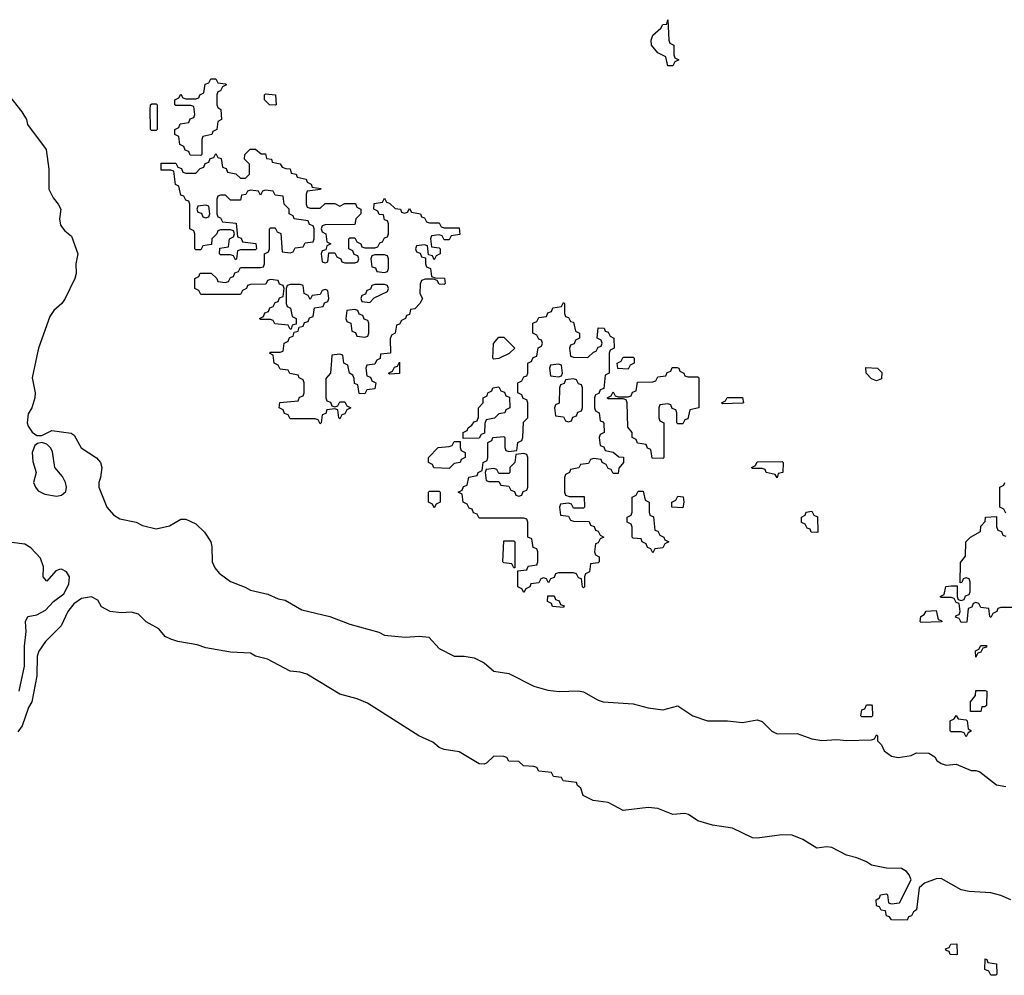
# Model space of a CAD drawing. Header units: inches. Extents: x 2387097 to 2568883, y 660483 to 715047.
# Tile 12 of 21: x 2541461 to 2545424, y 667526 to 671372. Entities that reach past the tile are written whole.
import ezdxf

# ---------------------------------------------------------------- set-up
doc = ezdxf.new("R2010")
doc.units = ezdxf.units.IN
doc.header["$MEASUREMENT"] = 0
doc.layers.add('C5646', color=7, linetype='Continuous')
doc.layers.add('C5647', color=7, linetype='Continuous')

msp = doc.modelspace()

# ---------------------------------------------------------------- linework, layer by layer
at = {"layer": 'C5646', "color": 6}
for points in [[(2541526.2, 670000), (2541511.7, 669930), (2541523.8, 669870), (2541522.4, 669850), (2541510.3, 669810), (2541494.8, 669785.2), (2541491.5, 669750), (2541495.8, 669735.8), (2541511.3, 669711.3), (2541530, 669698.4), (2541550, 669698.4), (2541590, 669718), (2541668.4, 669708.4), (2541680.4, 669700.4), (2541708.9, 669648.9), (2541770, 669608), (2541786, 669590), (2541791.8, 669570), (2541786.7, 669530), (2541779.5, 669510), (2541779.5, 669490), (2541811.8, 669410), (2541839.1, 669379.1), (2541863.6, 669363.6), (2541930, 669350.3), (2541956.1, 669336.1), (2542010, 669323.1), (2542064.6, 669335.4), (2542110, 669361.6), (2542130, 669362.4), (2542170, 669343.1), (2542204.4, 669310), (2542230.3, 669270), (2542234.9, 669250), (2542236.5, 669190), (2542246.3, 669166.3), (2542264.2, 669144.2), (2542310, 669110.4), (2542368.5, 669088.5), (2542390, 669075.5), (2542459.3, 669059.3), (2542500.9, 669040.9), (2542530, 669035.5), (2542596.9, 668996.9), (2542710, 668970.4), (2542790, 668939.3), (2542906.6, 668906.6), (2542930, 668895.5), (2543012.5, 668887.5), (2543070, 668890.7), (2543107.5, 668887.5), (2543150, 668840.7), (2543210, 668810.7), (2543250.5, 668810.5), (2543290, 668804), (2543330, 668784), (2543370, 668750.6), (2543430, 668740.4), (2543531, 668690), (2543586.8, 668673.2), (2543631.9, 668668.1), (2543710.7, 668670.7), (2543730, 668667.3), (2543790, 668632.7), (2543810, 668626.4), (2543930, 668619.1), (2543990, 668602), (2544050, 668594), (2544110, 668610.7), (2544170, 668570.4), (2544230, 668550.4), (2544310, 668550.6), (2544370, 668542.8), (2544430, 668554), (2544450, 668547.3), (2544488.5, 668508.5), (2544510, 668498), (2544590, 668498.8), (2544650, 668477.3), (2544690, 668470.7), (2544750, 668474.8), (2544788.7, 668471.3), (2544890, 668474), (2544902, 668478), (2544910, 668494), (2544914, 668490), (2544914, 668470), (2544930, 668454), (2544941, 668430), (2544970, 668408), (2544997.2, 668402.8), (2545049.4, 668410.6), (2545070, 668422), (2545119.6, 668419.6), (2545144.7, 668404.7), (2545152, 668390), (2545170, 668378), (2545190, 668371.3), (2545230, 668376), (2545290, 668350.8), (2545310, 668350.8), (2545325.2, 668345.2), (2545392.4, 668292.4), (2545430, 668286)], [(2542716.2, 670000), (2542712, 669950), (2542692.7, 669927.3), (2542694, 669850), (2542698, 669838), (2542712.7, 669832.7), (2542718, 669818), (2542730, 669814), (2542742, 669818), (2542750, 669834), (2542770, 669834), (2542778, 669818), (2542794, 669810), (2542778, 669802), (2542770, 669786), (2542758, 669782), (2542750, 669766), (2542746, 669770), (2542742, 669802), (2542730, 669806), (2542698, 669802), (2542692.7, 669787.3), (2542678, 669782), (2542674, 669750), (2542670, 669746), (2542662, 669762), (2542650, 669766), (2542550, 669766), (2542542, 669782), (2542527.3, 669787.3), (2542522, 669802), (2542506, 669810), (2542508.4, 669831.6), (2542582, 669838), (2542587.3, 669852.7), (2542602, 669858), (2542606, 669870), (2542606, 669910), (2542602, 669922), (2542586, 669930), (2542582, 669942), (2542548.7, 669948.7), (2542542, 669962), (2542510, 669966), (2542502, 669982), (2542486, 669990), (2542484.7, 670000)], [(2542897, 670000), (2542890, 669986), (2542858, 669982), (2542854, 669970), (2542858, 669938), (2542872.7, 669932.7), (2542878, 669918), (2542894, 669910), (2542890, 669886), (2542858, 669882), (2542850, 669866), (2542827.3, 669867.3), (2542822, 669902), (2542808.4, 669908.4), (2542807.3, 669927.3), (2542802, 669942), (2542788, 669950), (2542782, 669982), (2542766, 669990), (2542764.7, 670000)], [(2543834, 670000), (2543834, 669950), (2543818, 669942), (2543812.7, 669887.3), (2543798, 669882), (2543792.7, 669867.3), (2543778, 669862), (2543774, 669850), (2543774, 669810), (2543778, 669798), (2543794, 669790), (2543798, 669758), (2543810, 669754), (2543812.7, 669747.3), (2543814, 669710), (2543798, 669702), (2543794, 669690), (2543798, 669658), (2543812.7, 669652.7), (2543818, 669638), (2543850, 669632), (2543872.7, 669612.7), (2543891.3, 669611.3), (2543892, 669590), (2543872.7, 669567.3), (2543870, 669546), (2543850, 669546), (2543842, 669562), (2543830, 669566), (2543822, 669582), (2543806, 669590), (2543802, 669602), (2543770, 669606), (2543758, 669602), (2543750, 669586), (2543718, 669582), (2543711.6, 669568.4), (2543678, 669562), (2543674, 669550), (2543658, 669542), (2543654, 669530), (2543654, 669470), (2543658, 669458), (2543672.7, 669452.7), (2543732.7, 669452.7), (2543734, 669410), (2543730, 669406), (2543690, 669406), (2543682, 669422), (2543670, 669426), (2543638, 669422), (2543634, 669410), (2543638, 669378), (2543670, 669374), (2543678, 669358), (2543690, 669354), (2543752.7, 669352.7), (2543758, 669338), (2543772.7, 669332.7), (2543778, 669318), (2543790, 669314), (2543798, 669298), (2543812, 669290), (2543798, 669282), (2543790, 669266), (2543778, 669262), (2543774, 669230), (2543778, 669218), (2543794, 669210), (2543794, 669190), (2543790, 669186), (2543758, 669182), (2543754, 669150), (2543738, 669142), (2543734, 669130), (2543734, 669090), (2543730, 669086), (2543726, 669090), (2543722, 669122), (2543710, 669126), (2543702, 669142), (2543690, 669146), (2543630, 669146), (2543618, 669142), (2543612.7, 669127.3), (2543598, 669122), (2543590, 669106), (2543582, 669122), (2543570, 669126), (2543558, 669122), (2543550, 669106), (2543518, 669102), (2543514, 669090), (2543498, 669082), (2543490, 669066), (2543482, 669082), (2543466, 669090), (2543466, 669154), (2543502, 669158), (2543507.3, 669172.7), (2543542, 669178), (2543546, 669190), (2543546, 669230), (2543542, 669242), (2543527.3, 669247.3), (2543522, 669282), (2543506, 669290), (2543506, 669350), (2543502, 669362), (2543490, 669366), (2543310, 669366), (2543302, 669382), (2543287.3, 669387.3), (2543282, 669402), (2543270, 669406), (2543262, 669422), (2543246, 669430), (2543242, 669462), (2543226, 669470), (2543242, 669478), (2543247.3, 669492.7), (2543262, 669498), (2543268.7, 669531.3), (2543302, 669538), (2543306, 669550), (2543322, 669558), (2543326, 669590), (2543342, 669598), (2543346, 669610), (2543346, 669670), (2543362, 669678), (2543366, 669690), (2543410, 669694), (2543414, 669690), (2543414, 669650), (2543418, 669638), (2543430, 669634), (2543462, 669638), (2543466, 669670), (2543482, 669678), (2543486, 669690), (2543488.4, 669751.6), (2543506, 669770), (2543506, 669830), (2543502, 669842), (2543487.3, 669847.3), (2543482, 669862), (2543466, 669870), (2543466, 669910), (2543482, 669918), (2543490, 669934), (2543502, 669938), (2543506, 669950), (2543506, 669990), (2543522, 669998), (2543522.7, 670000)], [(2543934, 670000), (2543934, 669990), (2543918, 669982), (2543910, 669966), (2543868, 669968), (2543866, 669990), (2543882, 669998), (2543883, 670000)], [(2545430, 669386), (2545422, 669402), (2545406, 669410), (2545406, 669490), (2545422, 669498), (2545426, 669510)], [(2545510, 669006), (2545410, 669006), (2545398, 669002), (2545394, 668990), (2545378, 668982), (2545370, 668966), (2545366, 668970), (2545362, 669002), (2545330, 669006), (2545322, 669022), (2545310, 669026), (2545298, 669022), (2545292.7, 669007.3), (2545278, 669002), (2545272.7, 668947.3), (2545250, 668946), (2545242, 668962), (2545228, 668968), (2545230, 668974), (2545242, 668978), (2545246, 668990), (2545242, 669022), (2545230, 669026), (2545222, 669042), (2545210, 669046), (2545170, 669046), (2545166, 669050), (2545182, 669058), (2545188.9, 669091.1), (2545210, 669094), (2545234, 669094), (2545234, 669050), (2545238, 669038), (2545250, 669034), (2545262, 669038), (2545267.3, 669052.7), (2545282, 669058), (2545286, 669070), (2545286, 669110), (2545282, 669122), (2545270, 669126), (2545258, 669122), (2545252.7, 669107.3), (2545246, 669106), (2545248, 669188), (2545267.3, 669212.7), (2545269.1, 669270.9), (2545288, 669290), (2545328, 669312), (2545330, 669334), (2545347.3, 669352.7), (2545348, 669370), (2545392.7, 669372.7), (2545392.7, 669332.7), (2545398, 669318), (2545412.7, 669312.7), (2545418, 669298), (2545430, 669294)], [(2541459, 668670), (2541481.2, 668770), (2541480.5, 668850), (2541487.8, 668910), (2541484.2, 668950), (2541494, 668970), (2541530, 668977.1), (2541564.7, 668995.3), (2541597.2, 669030), (2541638.6, 669061.4), (2541659.5, 669100.5), (2541661.3, 669130), (2541649.7, 669149.7), (2541630, 669160.5), (2541621.1, 669158.9), (2541606, 669154), (2541570, 669112.3), (2541556.2, 669130), (2541556.9, 669170), (2541545.5, 669205.5), (2541506.3, 669246.3), (2541481.4, 669261.4), (2541430, 669268.2)], [(2545449.6, 667829.6), (2545410, 667847.6), (2545370, 667857.6), (2545283, 667863), (2545250, 667869.5), (2545170, 667915.1), (2545150, 667914.5), (2545103.1, 667896.9), (2545082, 667878), (2545071.1, 667788.9), (2545058, 667782), (2545050, 667766), (2545038, 667762), (2545032.7, 667747.3), (2544970, 667748.7), (2544962, 667762), (2544950, 667766), (2544946, 667786), (2544928.4, 667788.4), (2544922, 667802), (2544910, 667806), (2544908, 667830), (2544922, 667838), (2544926, 667850), (2544950, 667854), (2544954, 667850), (2544958, 667818), (2544970, 667814), (2545002, 667818), (2545048.7, 667910), (2545041.2, 667930), (2545030, 667944), (2545010, 667956), (2544950, 667957.2), (2544890, 667969.2), (2544870, 667982.7), (2544830, 667999.3), (2544789.5, 668009.5), (2544730, 668040.9), (2544710, 668042.7), (2544670, 668037.2), (2544613.1, 668073.1), (2544569.6, 668089.6), (2544528.6, 668091.4), (2544430, 668077.6), (2544410, 668079.6), (2544330, 668118.4), (2544250, 668129.7), (2544190, 668148), (2544152.7, 668172.7), (2544137.4, 668177.4), (2544090, 668173.6), (2544030, 668196.9), (2543990, 668201.3), (2543890, 668189.7), (2543830, 668222), (2543769.8, 668229.8), (2543729, 668250), (2543719, 668279), (2543706, 668290), (2543702, 668302), (2543648.4, 668308.4), (2543642, 668322), (2543610, 668326), (2543602, 668342), (2543550, 668348), (2543542, 668362), (2543530, 668366), (2543488.4, 668368.4), (2543470, 668386), (2543430, 668388), (2543422, 668402), (2543410, 668406), (2543370, 668408), (2543339.9, 668380.1), (2543330, 668376), (2543310, 668377.6), (2543230, 668425.7), (2543170, 668434.7), (2543150, 668442.4), (2543124.2, 668464.2), (2543067.3, 668490), (2542861.3, 668621.3), (2542818.8, 668638.8), (2542750, 668657.7), (2542617.5, 668737.5), (2542590, 668746.6), (2542549.5, 668750), (2542459, 668799), (2542409.7, 668810), (2542390, 668822.3), (2542310, 668826.8), (2542210, 668843.5), (2542175.8, 668855.8), (2542097.2, 668870), (2542070, 668879.2), (2542047.2, 668890), (2542020.8, 668920.8), (2541970, 668948.9), (2541939.6, 668979.6), (2541910, 668987.7), (2541870, 668984.4), (2541826, 668990), (2541790, 669009.6), (2541776.1, 669036.1), (2541750, 669049.6), (2541710, 669042.9), (2541678.7, 669021.3), (2541655.5, 668990), (2541627.9, 668932.1), (2541564.7, 668870), (2541538, 668830), (2541532, 668810), (2541530.7, 668730.7), (2541510, 668626), (2541496, 668604), (2541470.6, 668530), (2541454, 668506)]]:
    msp.add_lwpolyline(points, dxfattribs=at)
for points in [[(2542950, 669946), (2542946, 669950), (2542962, 669958), (2542970, 669974), (2542982, 669978), (2542990, 669994), (2542990, 669948)], [(2543630, 669986), (2543598, 669982), (2543594, 669970), (2543598, 669938), (2543630, 669934), (2543642, 669938), (2543646, 669950), (2543642, 669982)], [(2544150, 669934), (2544190, 669934), (2544194, 669930), (2544194, 669810), (2544158, 669802), (2544150, 669766), (2544138, 669762), (2544130, 669746), (2544110, 669746), (2544106, 669750), (2544106, 669790), (2544102, 669802), (2544087.3, 669807.3), (2544082, 669822), (2544070, 669826), (2544038, 669822), (2544034, 669810), (2544034, 669770), (2544038, 669758), (2544054, 669750), (2544054, 669610), (2544050, 669606), (2544007.3, 669607.3), (2544002, 669642), (2543987.3, 669647.3), (2543982, 669662), (2543947.3, 669667.3), (2543942, 669682), (2543926, 669690), (2543926, 669710), (2543908.4, 669731.6), (2543906, 669830), (2543902, 669842), (2543890, 669846), (2543830, 669846), (2543826, 669850), (2543842, 669858), (2543850, 669874), (2543858, 669858), (2543870, 669854), (2543910, 669854), (2543922, 669858), (2543927.3, 669872.7), (2543942, 669878), (2543947.3, 669912.7), (2544010, 669914), (2544022, 669918), (2544030, 669934), (2544062, 669938), (2544067.3, 669952.7), (2544082, 669958), (2544087.3, 669972.7), (2544107.3, 669972.7), (2544114, 669970), (2544118, 669958), (2544134, 669950), (2544138, 669938)], [(2544910, 669918), (2544890, 669926), (2544868, 669950), (2544867.3, 669972.7), (2544914, 669970), (2544931.6, 669951.6), (2544930, 669926)], [(2543690, 669926), (2543658, 669922), (2543652.7, 669907.3), (2543638, 669902), (2543634, 669890), (2543632, 669828), (2543618, 669822), (2543614, 669810), (2543618, 669778), (2543650, 669774), (2543658, 669758), (2543670, 669754), (2543682, 669758), (2543687.3, 669772.7), (2543702, 669778), (2543707.3, 669792.7), (2543722, 669798), (2543726, 669810), (2543726, 669890), (2543722, 669902), (2543710, 669906), (2543702, 669922)], [(2543246, 669686), (2543246, 669710), (2543262, 669718), (2543266, 669730), (2543280.4, 669739.6), (2543290, 669754), (2543302, 669758), (2543307.3, 669772.7), (2543308, 669810), (2543326, 669830), (2543326, 669850), (2543342, 669858), (2543346, 669870), (2543362, 669878), (2543366, 669890), (2543390, 669894), (2543398, 669878), (2543412.7, 669872.7), (2543418, 669858), (2543432.7, 669852.7), (2543434, 669810), (2543418, 669802), (2543414, 669790), (2543390, 669786), (2543371.6, 669768.4), (2543338, 669762), (2543332.7, 669747.3), (2543332, 669708), (2543318, 669702), (2543310, 669688)], [(2544290, 669826), (2544286, 669830), (2544302, 669838), (2544308.4, 669851.6), (2544370, 669852), (2544374, 669830), (2544370, 669828)], [(2541550, 669669.7), (2541533.1, 669666.9), (2541522, 669658), (2541511.4, 669630), (2541514.3, 669594.3), (2541528, 669550), (2541516.5, 669510), (2541524.4, 669490), (2541535.9, 669475.9), (2541562.4, 669462.4), (2541610, 669454.3), (2541630, 669458.4), (2541646.9, 669473.1), (2541649.7, 669490), (2541646.2, 669510), (2541634, 669534), (2541603, 669570), (2541593.3, 669633.3), (2541586.9, 669646.9), (2541570, 669664.2)], [(2543190, 669566), (2543128.4, 669568.4), (2543122, 669582), (2543106, 669590), (2543106, 669610), (2543146, 669650), (2543190, 669654), (2543202, 669658), (2543210, 669674), (2543234, 669674), (2543234, 669650), (2543238, 669638), (2543254, 669630), (2543254, 669610), (2543238, 669602), (2543234, 669590), (2543210, 669586)], [(2543490, 669626), (2543458, 669622), (2543454, 669590), (2543434, 669570), (2543434, 669550), (2543430, 669546), (2543390, 669546), (2543382, 669562), (2543370, 669566), (2543338, 669562), (2543334, 669550), (2543338, 669518), (2543350, 669514), (2543390, 669514), (2543398, 669498), (2543430, 669494), (2543438, 669478), (2543452.7, 669472.7), (2543458, 669458), (2543470, 669454), (2543482, 669458), (2543487.3, 669472.7), (2543502, 669478), (2543506, 669490), (2543506, 669610), (2543502, 669622)], [(2544510, 669528), (2544502, 669542), (2544466, 669550), (2544462, 669562), (2544450, 669566), (2544410, 669566), (2544406, 669570), (2544422, 669578), (2544430, 669592), (2544530, 669594), (2544534, 669590), (2544532, 669550), (2544514, 669546)], [(2543130, 669408), (2543122, 669422), (2543106, 669430), (2543106, 669470), (2543110, 669474), (2543150, 669474), (2543154, 669470), (2543154, 669430), (2543138, 669422)], [(2544010, 669226), (2544002, 669242), (2543987.3, 669247.3), (2543982, 669262), (2543966, 669270), (2543962, 669282), (2543930, 669286), (2543926, 669290), (2543926, 669330), (2543922, 669342), (2543906, 669350), (2543906, 669370), (2543922, 669378), (2543926, 669390), (2543926, 669450), (2543942, 669458), (2543950, 669474), (2543970, 669474), (2543978, 669438), (2543994, 669430), (2543994, 669390), (2543998, 669378), (2544011.6, 669371.6), (2544018, 669318), (2544030, 669314), (2544038, 669298), (2544054, 669290), (2544058, 669278), (2544074, 669270), (2544058, 669262), (2544050, 669246), (2544018, 669242)], [(2544130, 669408), (2544086, 669410), (2544086, 669430), (2544102, 669438), (2544110, 669454), (2544131.6, 669451.6), (2544134, 669430)], [(2544670, 669308), (2544646, 669310), (2544642, 669322), (2544630, 669326), (2544622, 669342), (2544608.4, 669348.4), (2544608, 669370), (2544622, 669378), (2544626, 669390), (2544650, 669394), (2544658, 669378), (2544671.6, 669371.6), (2544674, 669310)], [(2543450, 669166), (2543442, 669182), (2543410, 669186), (2543406, 669190), (2543410, 669274), (2543450, 669274), (2543454, 669270), (2543454, 669166)], [(2543650, 669006), (2543606, 669010), (2543602, 669022), (2543586, 669030), (2543587.3, 669052.7), (2543612.7, 669052.7), (2543618, 669038), (2543632.7, 669032.7), (2543638, 669018), (2543652.7, 669012.7)], [(2545090, 668946), (2545086, 668950), (2545088, 668970), (2545102, 668978), (2545110, 668992), (2545150, 668994), (2545158, 668958), (2545170, 668954), (2545174, 668950), (2545170, 668948)], [(2545310, 668806), (2545308, 668832), (2545322, 668838), (2545330, 668854), (2545352.7, 668852.7), (2545352.7, 668847.3), (2545338, 668842), (2545330, 668826), (2545318, 668822)], [(2545287.3, 668587.3), (2545287.3, 668627.3), (2545308, 668652), (2545310, 668672), (2545347.3, 668672.7), (2545354, 668670), (2545352, 668612), (2545346, 668606), (2545334, 668606), (2545330, 668588)], [(2544850, 668566), (2544846, 668570), (2544850, 668594), (2544862, 668598), (2544870, 668614), (2544890, 668614), (2544892, 668610), (2544894, 668570), (2544890, 668566)], [(2545270, 668486), (2545262, 668502), (2545250, 668506), (2545210, 668506), (2545206, 668510), (2545206, 668550), (2545222, 668558), (2545230, 668572), (2545238, 668558), (2545270, 668554), (2545274, 668550), (2545278, 668518), (2545291.3, 668510), (2545278, 668502)], [(2545230, 667608), (2545206, 667610), (2545202, 667622), (2545190, 667626), (2545187.3, 667632.7), (2545202, 667638), (2545208.4, 667651.6), (2545232.7, 667652.7), (2545234, 667610)], [(2545370, 667526), (2545362, 667542), (2545346, 667550), (2545347.3, 667592.7), (2545354, 667590), (2545358, 667578), (2545392.7, 667572.7), (2545394, 667530), (2545390, 667526)]]:
    msp.add_lwpolyline(points, close=True, dxfattribs=at)
at = {"layer": 'C5647', "color": 6}
for points in [[(2544070, 671186), (2544062, 671222), (2544030, 671238), (2544004, 671270), (2544002.7, 671290), (2544009.4, 671310), (2544042, 671338), (2544050, 671352), (2544066, 671354), (2544070, 671372), (2544074, 671290), (2544078, 671278), (2544094, 671270), (2544094, 671230), (2544098, 671218), (2544114, 671210), (2544098, 671202), (2544090, 671186)], [(2542190, 670826), (2542147.3, 670827.3), (2542142, 670842), (2542127.3, 670847.3), (2542122, 670862), (2542106, 670870), (2542102, 670902), (2542086, 670910), (2542086, 670930), (2542102, 670938), (2542107.3, 670952.7), (2542142, 670958), (2542147.3, 670972.7), (2542162, 670978), (2542166, 670990), (2542162, 671022), (2542150, 671026), (2542090, 671026), (2542086, 671030), (2542086, 671050), (2542102, 671058), (2542110, 671072), (2542118, 671058), (2542130, 671054), (2542170, 671054), (2542182, 671058), (2542186, 671070), (2542202, 671078), (2542207.3, 671112.7), (2542222, 671118), (2542230, 671134), (2542250, 671134), (2542258, 671118), (2542290, 671114), (2542294, 671110), (2542278, 671102), (2542270, 671086), (2542258, 671082), (2542254, 671070), (2542254, 671030), (2542258, 671018), (2542271.1, 671011.1), (2542274, 670970), (2542258, 670962), (2542254, 670930), (2542238, 670922), (2542234, 670910), (2542198, 670902), (2542194, 670890), (2542194, 670830)], [(2542490, 671028), (2542466, 671030), (2542446, 671050), (2542446, 671070), (2542450, 671074), (2542491, 671070), (2542494, 671030)], [(2541990, 670926), (2541987.3, 670932.7), (2541986, 671010), (2541988, 671030), (2541992.7, 671032.7), (2542010, 671034), (2542014, 671030), (2542014, 670930), (2542010, 670926)], [(2542210, 670626), (2542178, 670622), (2542174, 670610), (2542178, 670598), (2542192.7, 670592.7), (2542198, 670578), (2542210, 670574), (2542222, 670578), (2542226, 670590), (2542222, 670622)], [(2542930, 670426), (2542890, 670426), (2542878, 670422), (2542874, 670410), (2542878, 670378), (2542892.7, 670372.7), (2542898, 670358), (2542930, 670354), (2542942, 670358), (2542946, 670370), (2542946, 670410), (2542942, 670422)], [(2542930, 670306), (2542890, 670306), (2542878, 670302), (2542872.7, 670287.3), (2542858, 670282), (2542852.7, 670267.3), (2542838, 670262), (2542834, 670250), (2542838, 670238), (2542870, 670234), (2542887.3, 670252.7), (2542942, 670278), (2542946, 670290), (2542942, 670302)], [(2542810, 670206), (2542778, 670202), (2542774, 670170), (2542778, 670158), (2542794, 670150), (2542798, 670118), (2542812.7, 670112.7), (2542818, 670098), (2542850, 670094), (2542862, 670098), (2542866, 670110), (2542866, 670150), (2542862, 670162), (2542847.3, 670167.3), (2542842, 670182), (2542827.3, 670187.3), (2542822, 670202)], [(2543370, 670006), (2543366, 670010), (2543368.7, 670068.7), (2543390, 670094), (2543410, 670094), (2543454, 670050), (2543431.6, 670028.4), (2543390, 670008)]]:
    msp.add_lwpolyline(points, close=True, dxfattribs=at)
for points in [[(2541400.5, 671090), (2541470, 671000.7), (2541488, 670970), (2541492.7, 670950), (2541568.2, 670850), (2541578.7, 670770), (2541578.9, 670690), (2541595.3, 670655.3), (2541616.4, 670630), (2541626.4, 670610), (2541621.7, 670570), (2541625.7, 670545.7), (2541642.6, 670522.6), (2541670, 670500.7), (2541695.3, 670430), (2541686.7, 670390), (2541688.5, 670350), (2541683.7, 670330), (2541643.7, 670250), (2541630.2, 670229.8), (2541598, 670202), (2541582.2, 670177.8), (2541536.5, 670050), (2541526.2, 670000)], [(2542484.7, 670000), (2542482, 670022), (2542466, 670030), (2542470, 670034), (2542510, 670034), (2542522, 670038), (2542526, 670070), (2542542, 670078), (2542547.3, 670092.7), (2542562, 670098), (2542566, 670114), (2542582, 670118), (2542586, 670134), (2542602, 670138), (2542607.3, 670152.7), (2542622, 670158), (2542627.3, 670172.7), (2542642, 670178), (2542647.3, 670212.7), (2542682, 670218), (2542687.3, 670232.7), (2542702, 670238), (2542706, 670250), (2542702, 670282), (2542690, 670286), (2542678, 670282), (2542670, 670266), (2542638, 670262), (2542630, 670246), (2542622, 670262), (2542606, 670270), (2542602, 670302), (2542590, 670306), (2542550, 670306), (2542538, 670302), (2542534, 670290), (2542534, 670230), (2542538, 670218), (2542551.6, 670211.6), (2542558, 670178), (2542574, 670170), (2542574, 670146), (2542558, 670142), (2542554, 670126), (2542550, 670126), (2542542, 670142), (2542488.4, 670148.4), (2542482, 670162), (2542470, 670166), (2542430, 670166), (2542426, 670170), (2542442, 670178), (2542447.3, 670192.7), (2542462, 670198), (2542467.3, 670212.7), (2542482, 670218), (2542490, 670234), (2542502, 670238), (2542507.3, 670252.7), (2542522, 670258), (2542526, 670290), (2542522, 670302), (2542507.3, 670307.3), (2542502, 670322), (2542470, 670326), (2542458, 670322), (2542452, 670308), (2542390, 670306), (2542378, 670302), (2542374, 670290), (2542358, 670282), (2542350, 670266), (2542190, 670266), (2542182, 670282), (2542166, 670290), (2542166, 670330), (2542182, 670338), (2542188, 670352), (2542231.6, 670351.6), (2542254, 670330), (2542258, 670318), (2542290, 670314), (2542302, 670318), (2542310, 670334), (2542322, 670338), (2542327.3, 670352.7), (2542342, 670358), (2542350, 670374), (2542430, 670374), (2542442, 670378), (2542446, 670390), (2542446, 670430), (2542462, 670438), (2542466, 670450), (2542466, 670530), (2542470, 670534), (2542490, 670534), (2542498, 670518), (2542511.6, 670511.6), (2542518, 670438), (2542550, 670434), (2542562, 670438), (2542570, 670454), (2542602, 670458), (2542610, 670474), (2542642, 670478), (2542646, 670490), (2542646, 670530), (2542642, 670542), (2542627.3, 670547.3), (2542622, 670562), (2542566, 670570), (2542562, 670582), (2542546, 670590), (2542546, 670610), (2542526, 670630), (2542522, 670662), (2542490, 670666), (2542482, 670682), (2542450, 670686), (2542438, 670682), (2542430, 670666), (2542422, 670682), (2542390, 670686), (2542378, 670682), (2542371.6, 670668.4), (2542354, 670666), (2542350, 670646), (2542310, 670646), (2542290, 670666), (2542270, 670666), (2542258, 670662), (2542254, 670650), (2542254, 670590), (2542258, 670578), (2542270, 670574), (2542278, 670558), (2542332.7, 670552.7), (2542338, 670498), (2542352.7, 670492.7), (2542358, 670478), (2542411.3, 670471.3), (2542414, 670450), (2542410, 670446), (2542350, 670446), (2542338, 670442), (2542334, 670410), (2542330, 670406), (2542322, 670422), (2542310, 670426), (2542270, 670426), (2542266, 670430), (2542267.3, 670452.7), (2542302, 670458), (2542306, 670490), (2542322, 670498), (2542326, 670510), (2542322, 670522), (2542310, 670526), (2542270, 670526), (2542258, 670522), (2542254, 670510), (2542234, 670490), (2542232.7, 670467.3), (2542198, 670462), (2542190, 670446), (2542170, 670446), (2542166, 670450), (2542166, 670510), (2542162, 670522), (2542146, 670530), (2542146, 670630), (2542142, 670642), (2542130, 670646), (2542122, 670662), (2542110, 670666), (2542102, 670702), (2542088.7, 670708.7), (2542082, 670762), (2542070, 670766), (2542030, 670766), (2542030, 670794), (2542090, 670794), (2542098, 670778), (2542112.7, 670772.7), (2542118, 670758), (2542130, 670754), (2542170, 670754), (2542187.3, 670772.7), (2542202, 670778), (2542207.3, 670792.7), (2542222, 670798), (2542227.3, 670812.7), (2542242, 670818), (2542250, 670834), (2542258, 670818), (2542272.7, 670812.7), (2542278, 670778), (2542292.7, 670772.7), (2542298, 670758), (2542331.6, 670751.6), (2542350, 670734), (2542370, 670734), (2542386, 670750), (2542386, 670790), (2542366, 670810), (2542368, 670830), (2542389.1, 670850.9), (2542410, 670851.3), (2542432.7, 670832.7), (2542450, 670832), (2542454, 670814), (2542474, 670810), (2542478, 670798), (2542510, 670792), (2542518, 670778), (2542532.7, 670772.7), (2542550, 670772), (2542554, 670754), (2542574, 670750), (2542578, 670738), (2542614, 670730), (2542618, 670718), (2542634, 670710), (2542638, 670698), (2542672.7, 670692.7), (2542671.6, 670688.4), (2542618, 670682), (2542614, 670670), (2542614, 670630), (2542618, 670618), (2542630, 670614), (2542670, 670614), (2542690, 670632), (2542730, 670632), (2542750, 670622), (2542770, 670632), (2542812.7, 670632.7), (2542818, 670618), (2542834, 670610), (2542834, 670590), (2542814, 670570), (2542810, 670548), (2542690, 670546), (2542678, 670542), (2542674, 670530), (2542678, 670518), (2542694, 670510), (2542698, 670478), (2542714, 670470), (2542698, 670462), (2542694, 670446), (2542678, 670442), (2542674, 670430), (2542678, 670398), (2542690, 670394), (2542702, 670398), (2542706, 670434), (2542730, 670434), (2542738, 670418), (2542754, 670410), (2542758, 670398), (2542770, 670394), (2542810, 670394), (2542822, 670398), (2542826, 670410), (2542822, 670422), (2542807.3, 670427.3), (2542802, 670442), (2542786, 670450), (2542786, 670490), (2542790, 670494), (2542810, 670494), (2542818, 670478), (2542834, 670470), (2542838, 670458), (2542850, 670454), (2542890, 670454), (2542902, 670458), (2542910, 670474), (2542922, 670478), (2542930, 670494), (2542942, 670498), (2542946, 670510), (2542946, 670550), (2542942, 670562), (2542930, 670566), (2542926, 670586), (2542908.4, 670588.4), (2542902, 670602), (2542886, 670610), (2542887.3, 670632.7), (2542922, 670638), (2542930, 670654), (2542938, 670638), (2542950, 670634), (2542972.7, 670612.7), (2542994, 670610), (2542998, 670598), (2543010, 670594), (2543022, 670598), (2543030, 670612), (2543038, 670598), (2543074, 670590), (2543078, 670578), (2543090, 670574), (2543098, 670558), (2543110, 670554), (2543150, 670554), (2543158, 670538), (2543170, 670534), (2543230, 670534), (2543232.7, 670507.3), (2543198, 670502), (2543190, 670486), (2543170, 670486), (2543162, 670502), (2543150, 670506), (2543118, 670502), (2543114, 670490), (2543118, 670458), (2543150, 670454), (2543154, 670450), (2543154, 670430), (2543138, 670422), (2543130, 670406), (2543122, 670422), (2543106, 670426), (2543102, 670462), (2543090, 670466), (2543058, 670462), (2543054, 670450), (2543058, 670438), (2543072.7, 670432.7), (2543078, 670418), (2543094, 670414), (2543094, 670390), (2543098, 670378), (2543114, 670370), (2543118, 670338), (2543132.7, 670332.7), (2543171.3, 670331.3), (2543174, 670310), (2543170, 670306), (2543150, 670308), (2543142, 670322), (2543127.3, 670327.3), (2543092.7, 670327.3), (2543078, 670322), (2543072.7, 670307.3), (2543072, 670270), (2543082, 670250), (2543072, 670230), (2543051.1, 670208.9), (2543034, 670206), (2543030, 670186), (2543018, 670182), (2543014, 670170), (2542998, 670162), (2542990, 670146), (2542978, 670142), (2542972, 670110), (2542958, 670102), (2542952.7, 670087.3), (2542954, 670030), (2542914, 670026), (2542911.6, 670008.4), (2542898, 670002), (2542897, 670000)], [(2543522.7, 670000), (2543527.3, 670012.7), (2543542, 670018), (2543548.4, 670051.6), (2543562, 670058), (2543566, 670070), (2543562, 670082), (2543550, 670086), (2543542, 670102), (2543526, 670110), (2543526, 670150), (2543542, 670158), (2543550, 670174), (2543582, 670178), (2543587.3, 670192.7), (2543602, 670198), (2543607.3, 670212.7), (2543642, 670218), (2543650, 670234), (2543654, 670230), (2543654, 670190), (2543658, 670178), (2543670, 670174), (2543678, 670158), (2543690, 670154), (2543698, 670118), (2543714, 670110), (2543714, 670090), (2543698, 670082), (2543692.7, 670067.3), (2543678, 670062), (2543674, 670050), (2543678, 670018), (2543690, 670014), (2543747.3, 670012.7), (2543770, 670034), (2543782, 670038), (2543790, 670054), (2543802, 670058), (2543806, 670070), (2543802, 670082), (2543786, 670090), (2543790, 670132), (2543814, 670130), (2543818, 670118), (2543830, 670114), (2543838, 670098), (2543852, 670090), (2543854, 670050), (2543838, 670042), (2543834, 670030), (2543834, 670000)], [(2542764.7, 670000), (2542762, 670022), (2542750, 670026), (2542718, 670022), (2542716.2, 670000)], [(2543883, 670000), (2543890, 670014), (2543930, 670014), (2543934, 670010), (2543934, 670000)]]:
    msp.add_lwpolyline(points, dxfattribs=at)

doc.saveas('drawing.dxf')
